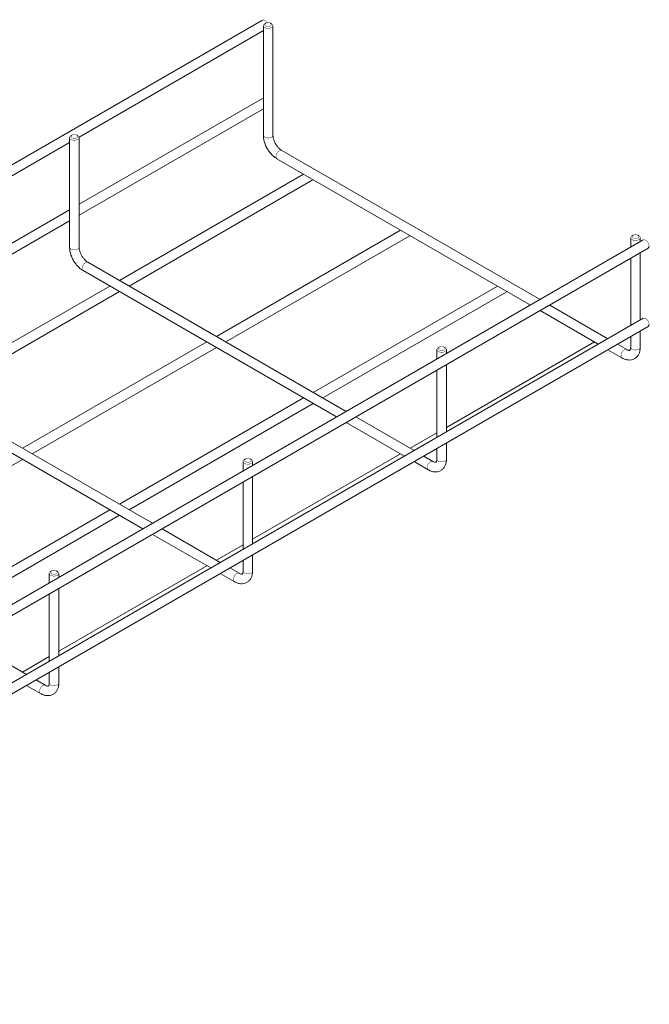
# Model space of a CAD drawing. Header units: millimetres. Extents: x 310 to 2055, y -1075 to 800.
# Tile 14 of 17: x 945 to 1174, y 28 to 388. Entities that reach past the tile are written whole.
import ezdxf

# ---------------------------------------------------------------- set-up
doc = ezdxf.new("R2010")
doc.units = ezdxf.units.MM
doc.linetypes.add('K5LT32768', pattern=[0])
doc.linetypes.add('K5LT32769', pattern=[0])

msp = doc.modelspace()

# ---------------------------------------------------------------- linework, layer by layer
at = {"color": 7, "linetype": 'K5LT32768', "lineweight": 15}
for p, q in [((1033.21, 387.59), (604.86, 140.31)), ((1033.55, 385.55), (1033.55, 345.57)), ((1034.41, 386.47), (1034.06, 386.26)), ((1036.54, 386.26), (1036.18, 386.47)), ((1037.05, 345.57), (1037.05, 385.55)), ((966.3, 344.92), (1033.55, 383.74)), ((1033.21, 359.01), (966.34, 320.41)), ((1033.55, 359.09), (1033.21, 359.01)), ((966.34, 316.36), (1033.55, 355.16)), ((963.7, 345.65), (963.35, 345.44)), ((965.82, 345.44), (965.47, 345.65)), ((895.59, 304.1), (962.84, 342.92)), ((962.84, 344.73), (962.84, 304.74)), ((966.34, 304.74), (966.34, 344.73)), ((1134.49, 285.63), (1040.24, 340.04)), ((1038.49, 337.01), (1130.99, 283.61)), ((1048.24, 331.38), (981.03, 292.58)), ((984.53, 290.56), (1051.4, 329.16)), ((962.84, 318.38), (895.63, 279.58)), ((895.63, 275.54), (962.84, 314.34)), ((1083.59, 310.97), (1016.38, 272.17)), ((1168.41, 309.11), (1168.06, 308.91)), ((1170.53, 308.91), (1170.18, 309.11)), ((1172.15, 307.37), (743.8, 60.09)), ((1019.88, 270.15), (1086.75, 308.75)), ((1167.54, 308.19), (1167.54, 304.71)), ((1171.04, 306.74), (1171.04, 308.19)), ((745.55, 57.06), (1173.9, 304.34)), ((1171.04, 278.16), (1171.04, 302.69)), ((1063.78, 244.81), (969.53, 299.22)), ((1167.54, 300.67), (1167.54, 276.14)), ((967.78, 296.19), (1060.28, 242.79)), ((977.53, 290.56), (910.32, 251.76)), ((913.82, 249.74), (981.03, 288.54)), ((1118.95, 290.56), (1051.74, 251.76)), ((1055.24, 249.74), (1122.11, 288.34)), ((1134.49, 281.59), (1155.74, 269.32)), ((1159.24, 271.34), (1137.99, 283.61)), ((1172.15, 278.8), (743.8, 31.51)), ((745.55, 28.48), (1173.9, 275.76)), ((1171.04, 268.21), (1171.04, 274.11)), ((1012.88, 270.15), (945.67, 231.35)), ((1154.3, 270.15), (1100.33, 238.99)), ((1167.54, 272.09), (1167.54, 268.21)), ((949.17, 229.33), (1016.38, 268.13)), ((1096.83, 267.37), (1096.83, 263.89)), ((1097.7, 268.29), (1097.35, 268.09)), ((1099.82, 268.09), (1099.47, 268.29)), ((1100.33, 265.91), (1100.33, 267.37)), ((1159.24, 267.3), (1164.35, 264.35)), ((1166.1, 267.38), (1162.74, 269.32)), ((1096.83, 259.85), (1096.83, 235.32)), ((1100.33, 237.34), (1100.33, 261.87)), ((897.07, 255.37), (989.56, 201.97)), ((993.06, 203.99), (898.82, 258.4)), ((1048.24, 249.74), (981.03, 210.94)), ((984.53, 208.92), (1051.74, 247.72)), ((1063.78, 240.77), (1085.03, 228.5)), ((1088.53, 230.52), (1067.28, 242.79)), ((1096.83, 236.97), (1087.09, 231.35)), ((1096.83, 231.27), (1096.83, 227.39)), ((1100.33, 227.39), (1100.33, 233.29)), ((878.46, 188.51), (945.67, 227.31)), ((1026.12, 226.55), (1026.12, 223.07)), ((1026.99, 227.47), (1026.64, 227.27)), ((1029.11, 227.27), (1028.76, 227.47)), ((1083.59, 229.33), (1029.62, 198.17)), ((1029.62, 225.09), (1029.62, 226.55)), ((1088.53, 226.48), (1093.64, 223.53)), ((1095.39, 226.56), (1092.03, 228.5)), ((1029.62, 196.52), (1029.62, 221.05)), ((1026.12, 219.03), (1026.12, 194.49)), ((977.53, 208.92), (910.32, 170.12)), ((913.82, 168.1), (981.03, 206.9)), ((1017.82, 189.7), (996.56, 201.97)), ((993.06, 199.95), (1014.32, 187.68)), ((1026.12, 196.15), (1016.38, 190.53)), ((1026.12, 190.45), (1026.12, 186.57)), ((1029.62, 186.57), (1029.62, 192.47)), ((1012.88, 188.51), (958.91, 157.35)), ((1024.68, 185.74), (1021.32, 187.68)), ((955.41, 185.73), (955.41, 182.25)), ((956.28, 186.65), (955.92, 186.45)), ((958.4, 186.45), (958.05, 186.65)), ((958.91, 184.27), (958.91, 185.73)), ((1017.82, 185.66), (1022.93, 182.71)), ((958.91, 155.7), (958.91, 180.23)), ((955.41, 178.21), (955.41, 153.67)), ((947.11, 148.88), (925.85, 161.15)), ((955.41, 155.33), (945.67, 149.71)), ((958.91, 145.75), (958.91, 151.65)), ((955.41, 149.63), (955.41, 145.75)), ((947.11, 144.84), (952.22, 141.89)), ((953.97, 144.92), (950.61, 146.86))]:
    msp.add_line(p, q, dxfattribs=at)
at = {"color": 7, "linetype": 'K5LT32768', "const_width": 0.15}
for points in [[(1034.92, 386.64), (1034.55, 387.12), (1034.08, 387.5), (1033.61, 387.66), (1033.21, 387.59)], [(1036.54, 386.26), (1036.91, 385.94), (1037.05, 385.55), (1036.91, 385.16), (1036.54, 384.84), (1035.97, 384.62), (1035.3, 384.54), (1034.63, 384.62), (1034.06, 384.84), (1033.68, 385.16), (1033.55, 385.55), (1033.68, 385.94), (1034.06, 386.26)], [(1036.18, 385.45), (1036.45, 385.68), (1036.55, 385.96), (1036.45, 386.23), (1036.18, 386.47), (1035.78, 386.62), (1035.3, 386.68), (1034.82, 386.62), (1034.41, 386.47), (1034.14, 386.23), (1034.05, 385.96), (1034.14, 385.68), (1034.41, 385.45), (1034.82, 385.29), (1035.3, 385.24), (1035.78, 385.29), (1036.18, 385.45)], [(965.82, 345.44), (966.2, 345.12), (966.34, 344.73), (966.2, 344.34), (965.82, 344.01), (965.26, 343.8), (964.59, 343.72), (963.92, 343.8), (963.35, 344.01), (962.97, 344.34), (962.84, 344.73), (962.97, 345.12), (963.35, 345.44)], [(965.47, 344.63), (965.74, 344.86), (965.84, 345.14), (965.74, 345.41), (965.47, 345.65), (965.07, 345.8), (964.59, 345.86), (964.11, 345.8), (963.7, 345.65), (963.43, 345.41), (963.34, 345.14), (963.43, 344.86), (963.7, 344.63), (964.11, 344.47), (964.59, 344.42), (965.07, 344.47), (965.47, 344.63)], [(1051.4, 329.16), (1051.4, 329.16), (1051.64, 329.42)], [(1086.75, 308.75), (1086.75, 308.75), (1086.99, 309.01)], [(1170.53, 308.91), (1170.91, 308.58), (1171.04, 308.19), (1170.91, 307.81), (1170.53, 307.48), (1169.96, 307.26), (1169.29, 307.18), (1168.62, 307.26), (1168.06, 307.48), (1167.68, 307.81), (1167.54, 308.19), (1167.68, 308.58), (1168.06, 308.91)], [(1170.18, 308.09), (1170.45, 308.33), (1170.54, 308.6), (1170.45, 308.88), (1170.18, 309.11), (1169.77, 309.27), (1169.29, 309.32), (1168.82, 309.27), (1168.41, 309.11), (1168.14, 308.88), (1168.04, 308.6), (1168.14, 308.33), (1168.41, 308.09), (1168.82, 307.94), (1169.29, 307.88), (1169.77, 307.94), (1170.18, 308.09)], [(1174.26, 305.14), (1174.17, 305.75), (1173.9, 306.36), (1173.5, 306.91), (1173.03, 307.29), (1172.55, 307.45), (1172.15, 307.37)], [(1122.11, 288.34), (1122.11, 288.34), (1122.35, 288.6)], [(1174.26, 276.57), (1174.17, 277.17), (1173.9, 277.79), (1173.5, 278.33), (1173.03, 278.71), (1172.55, 278.87), (1172.15, 278.8)], [(1099.82, 268.09), (1100.2, 267.76), (1100.33, 267.37), (1100.2, 266.99), (1099.82, 266.66), (1099.25, 266.44), (1098.58, 266.36), (1097.91, 266.44), (1097.35, 266.66), (1096.97, 266.99), (1096.83, 267.37), (1096.97, 267.76), (1097.35, 268.09)], [(1099.47, 267.27), (1099.74, 267.51), (1099.83, 267.78), (1099.74, 268.06), (1099.47, 268.29), (1099.06, 268.45), (1098.58, 268.5), (1098.11, 268.45), (1097.7, 268.29), (1097.43, 268.06), (1097.33, 267.78), (1097.43, 267.51), (1097.7, 267.27), (1098.11, 267.12), (1098.58, 267.06), (1099.06, 267.12), (1099.47, 267.27)], [(1029.11, 227.27), (1029.49, 226.94), (1029.62, 226.55), (1029.49, 226.17), (1029.11, 225.84), (1028.54, 225.62), (1027.87, 225.54), (1027.2, 225.62), (1026.64, 225.84), (1026.26, 226.17), (1026.12, 226.55), (1026.26, 226.94), (1026.64, 227.27)], [(1028.76, 226.45), (1029.03, 226.69), (1029.12, 226.96), (1029.03, 227.24), (1028.76, 227.47), (1028.35, 227.63), (1027.87, 227.68), (1027.39, 227.63), (1026.99, 227.47), (1026.72, 227.24), (1026.62, 226.96), (1026.72, 226.69), (1026.99, 226.45), (1027.39, 226.3), (1027.87, 226.24), (1028.35, 226.3), (1028.76, 226.45)], [(958.05, 185.63), (958.32, 185.87), (958.41, 186.14), (958.32, 186.42), (958.05, 186.65), (957.64, 186.81), (957.16, 186.86), (956.68, 186.81), (956.28, 186.65), (956.01, 186.42), (955.91, 186.14), (956.01, 185.87), (956.28, 185.63), (956.68, 185.48), (957.16, 185.42), (957.64, 185.48), (958.05, 185.63)], [(958.4, 186.45), (958.78, 186.12), (958.91, 185.73), (958.78, 185.35), (958.4, 185.02), (957.83, 184.8), (957.16, 184.72), (956.49, 184.8), (955.92, 185.02), (955.55, 185.35), (955.41, 185.73), (955.55, 186.12), (955.92, 186.45)]]:
    msp.add_lwpolyline(points, dxfattribs=at)
at = {"color": 8, "linetype": 'K5LT32769', "true_color": 0x808080, "const_width": 0.15}
for points in [[(1037.05, 345.57), (1036.91, 345.18), (1036.54, 344.85), (1035.97, 344.63), (1035.3, 344.55), (1034.63, 344.63), (1034.06, 344.85), (1033.68, 345.18), (1033.55, 345.57)], [(1040.24, 340.04), (1039.84, 340.12), (1039.36, 339.95), (1038.89, 339.57), (1038.49, 339.03), (1038.22, 338.41), (1038.13, 337.81), (1038.22, 337.32), (1038.49, 337.01), (1038.49, 337.01)], [(966.34, 304.74), (966.2, 304.36), (965.82, 304.03), (965.26, 303.81), (964.59, 303.73), (963.92, 303.81), (963.35, 304.03), (962.97, 304.36), (962.84, 304.74)], [(969.53, 299.22), (969.13, 299.3), (968.65, 299.13), (968.18, 298.75), (967.78, 298.21), (967.51, 297.59), (967.42, 296.99), (967.51, 296.5), (967.78, 296.19), (967.78, 296.19)], [(1166.1, 267.38), (1165.7, 267.46), (1165.23, 267.29), (1164.75, 266.91), (1164.35, 266.37), (1164.09, 265.75), (1163.99, 265.15), (1164.09, 264.66), (1164.35, 264.35), (1164.35, 264.35)], [(1167.54, 268.21), (1167.68, 267.82), (1168.06, 267.5), (1168.62, 267.28), (1169.29, 267.2), (1169.96, 267.28), (1170.53, 267.5), (1170.91, 267.82), (1171.04, 268.21)], [(1095.39, 226.56), (1094.99, 226.64), (1094.52, 226.47), (1094.04, 226.09), (1093.64, 225.55), (1093.37, 224.93), (1093.28, 224.33), (1093.37, 223.84), (1093.64, 223.53), (1093.64, 223.53)], [(1096.83, 227.39), (1096.97, 227), (1097.35, 226.68), (1097.91, 226.46), (1098.58, 226.38), (1099.25, 226.46), (1099.82, 226.68), (1100.2, 227), (1100.33, 227.39)], [(1024.68, 185.74), (1024.28, 185.82), (1023.81, 185.65), (1023.33, 185.27), (1022.93, 184.73), (1022.66, 184.11), (1022.57, 183.51), (1022.66, 183.01), (1022.93, 182.71), (1022.93, 182.71)], [(1026.12, 186.57), (1026.26, 186.18), (1026.64, 185.86), (1027.2, 185.64), (1027.87, 185.56), (1028.54, 185.64), (1029.11, 185.86), (1029.49, 186.18), (1029.62, 186.57)], [(953.97, 144.92), (953.57, 144.99), (953.1, 144.83), (952.62, 144.45), (952.22, 143.91), (951.95, 143.29), (951.86, 142.69), (951.95, 142.19), (952.22, 141.89), (952.22, 141.89)], [(955.41, 145.75), (955.55, 145.36), (955.92, 145.03), (956.49, 144.82), (957.16, 144.74), (957.83, 144.82), (958.4, 145.03), (958.78, 145.36), (958.91, 145.75)]]:
    msp.add_lwpolyline(points, dxfattribs=at)
at = {"color": 7, "linetype": 'K5LT32768', "lineweight": 15}
for centre, start, end in [((1173.39, 305.06), 305.659, 5.6537), ((1173.39, 276.48), 305.6591, 5.6535)]:
    msp.add_arc(centre, 0.879, start, end, dxfattribs=at)
for points, knots in [([(1033.55, 345.57), (1033.56, 345.31), (1033.58, 344.6), (1033.81, 343.38), (1034.3, 341.95), (1035, 340.57), (1035.87, 339.29), (1036.89, 338.17), (1037.79, 337.43), (1038.34, 337.1), (1038.49, 337.01)], [0, 0, 0, 0, 0.079685, 0.223873, 0.367526, 0.510686, 0.653976, 0.798215, 0.944404, 1, 1, 1, 1]), ([(1040.24, 340.04), (1040.12, 340.11), (1039.78, 340.32), (1039.17, 340.85), (1038.48, 341.66), (1037.87, 342.62), (1037.4, 343.65), (1037.12, 344.64), (1037.05, 345.26), (1037.05, 345.53), (1037.05, 345.57)], [0, 0, 0, 0, 0.076849, 0.225106, 0.376711, 0.530996, 0.686146, 0.839777, 0.980156, 1, 1, 1, 1]), ([(962.84, 304.74), (962.84, 304.49), (962.87, 303.78), (963.1, 302.56), (963.59, 301.13), (964.29, 299.75), (965.16, 298.47), (966.18, 297.35), (967.08, 296.61), (967.63, 296.28), (967.78, 296.19)], [0, 0, 0, 0, 0.079685, 0.223873, 0.367526, 0.510686, 0.653976, 0.798215, 0.944404, 1, 1, 1, 1]), ([(969.53, 299.22), (969.41, 299.29), (969.07, 299.5), (968.46, 300.03), (967.77, 300.84), (967.16, 301.8), (966.69, 302.83), (966.41, 303.82), (966.34, 304.44), (966.34, 304.71), (966.34, 304.74)], [0, 0, 0, 0, 0.076849, 0.225106, 0.37671, 0.530996, 0.686146, 0.839777, 0.980156, 1, 1, 1, 1]), ([(1164.35, 264.35), (1164.58, 264.23), (1165.17, 263.91), (1166.15, 263.61), (1167.26, 263.52), (1168.34, 263.71), (1169.31, 264.21), (1170.1, 264.97), (1170.64, 265.92), (1170.98, 267), (1171.02, 267.8), (1171.04, 268.21)], [0, 0, 0, 0, 0.07385, 0.195938, 0.311005, 0.420826, 0.539063, 0.652185, 0.764238, 0.880489, 1, 1, 1, 1]), ([(1167.54, 268.21), (1167.54, 268.09), (1167.53, 267.73), (1167.41, 267.31), (1167.27, 267.11), (1167.23, 267.09), (1167.12, 267.05), (1166.75, 267.08), (1166.36, 267.23), (1166.13, 267.36), (1166.1, 267.38)], [0, 0, 0, 0, 0.077632, 0.224148, 0.373315, 0.536657, 0.697381, 0.839682, 0.979467, 1, 1, 1, 1]), ([(1093.64, 223.53), (1093.87, 223.41), (1094.46, 223.09), (1095.44, 222.79), (1096.55, 222.7), (1097.63, 222.89), (1098.6, 223.39), (1099.38, 224.15), (1099.93, 225.1), (1100.27, 226.18), (1100.31, 226.98), (1100.33, 227.39)], [0, 0, 0, 0, 0.07385, 0.195938, 0.311004, 0.420826, 0.539063, 0.652186, 0.764238, 0.880489, 1, 1, 1, 1]), ([(1096.83, 227.39), (1096.83, 227.27), (1096.82, 226.91), (1096.7, 226.49), (1096.56, 226.29), (1096.51, 226.27), (1096.41, 226.23), (1096.04, 226.26), (1095.65, 226.41), (1095.42, 226.54), (1095.39, 226.56)], [0, 0, 0, 0, 0.077632, 0.224148, 0.373314, 0.536656, 0.697381, 0.839682, 0.979467, 1, 1, 1, 1]), ([(1022.93, 182.71), (1023.16, 182.59), (1023.75, 182.27), (1024.73, 181.97), (1025.84, 181.88), (1026.92, 182.07), (1027.89, 182.57), (1028.67, 183.33), (1029.22, 184.28), (1029.56, 185.36), (1029.6, 186.16), (1029.62, 186.57)], [0, 0, 0, 0, 0.07385, 0.195938, 0.311005, 0.420826, 0.539063, 0.652185, 0.764238, 0.880489, 1, 1, 1, 1]), ([(1026.12, 186.57), (1026.12, 186.45), (1026.11, 186.09), (1025.99, 185.67), (1025.85, 185.47), (1025.8, 185.45), (1025.7, 185.41), (1025.33, 185.44), (1024.94, 185.59), (1024.71, 185.72), (1024.68, 185.74)], [0, 0, 0, 0, 0.077632, 0.224148, 0.373315, 0.536656, 0.697381, 0.839682, 0.979467, 1, 1, 1, 1]), ([(952.22, 141.89), (952.44, 141.77), (953.04, 141.45), (954.02, 141.14), (955.13, 141.06), (956.2, 141.25), (957.18, 141.75), (957.96, 142.51), (958.51, 143.46), (958.85, 144.54), (958.89, 145.34), (958.91, 145.75)], [0, 0, 0, 0, 0.07385, 0.195938, 0.311005, 0.420826, 0.539063, 0.652185, 0.764238, 0.880489, 1, 1, 1, 1]), ([(955.41, 145.75), (955.41, 145.63), (955.4, 145.27), (955.28, 144.85), (955.14, 144.65), (955.09, 144.63), (954.99, 144.58), (954.62, 144.62), (954.23, 144.77), (954, 144.9), (953.97, 144.92)], [0, 0, 0, 0, 0.077632, 0.224148, 0.373315, 0.536656, 0.697382, 0.839682, 0.979467, 1, 1, 1, 1])]:
    msp.add_open_spline(points, degree=3, knots=knots, dxfattribs=at)

doc.saveas('drawing.dxf')
